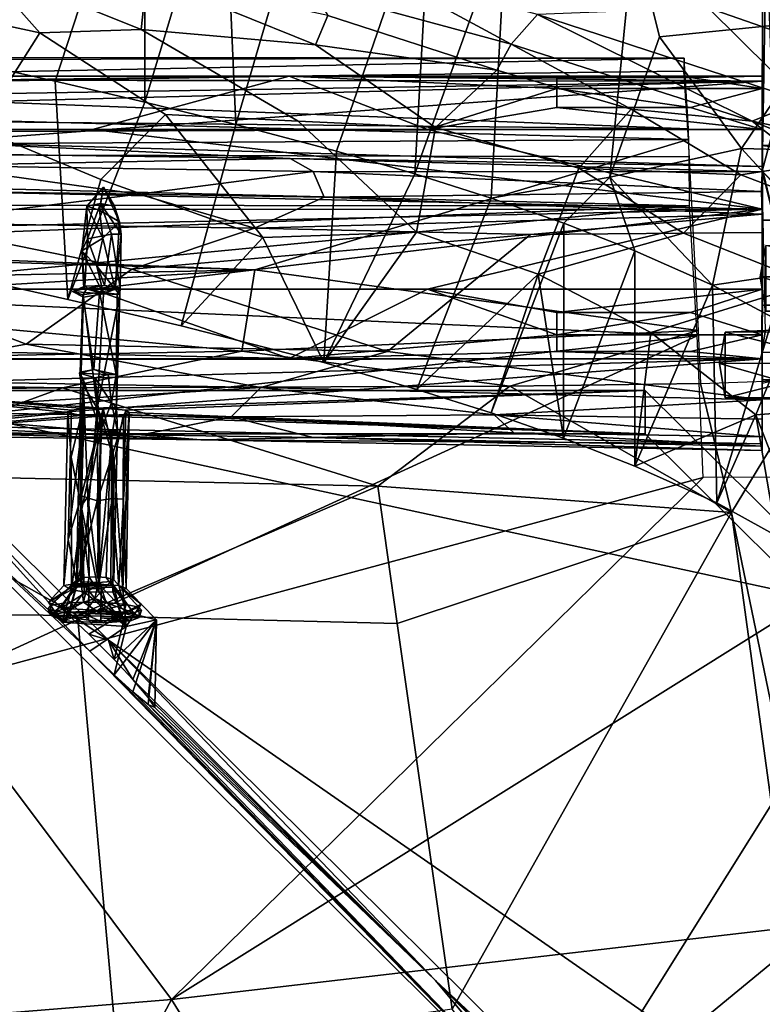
# Model space of a CAD drawing. Header units: millimetres. Extents: x -10 to 469, y -10 to 450.
# Tile 28 of 35: x 359 to 419, y 329 to 408. Entities that reach past the tile are written whole.
import ezdxf

# ---------------------------------------------------------------- set-up
doc = ezdxf.new("R2010")
doc.units = ezdxf.units.MM
doc.layers.add('Layer 01', color=7, linetype='Continuous', true_color=0x000000)

msp = doc.modelspace()

# ---------------------------------------------------------------- linework, layer by layer
at = {"layer": 'Layer 01'}
for points in [[(368.852, 425.688, 768.644), (361.575, 403.46, 665.203), (352.41, 405.502, 664.622), (356.207, 428.213, 767.353)], [(368.838, 401.778, 665.913), (361.575, 403.46, 665.203), (368.852, 425.688, 768.644)], [(368.838, 401.778, 665.913), (368.852, 425.688, 768.644), (375.168, 422.818, 762.928)], [(376.167, 399.98, 666.611), (368.838, 401.778, 665.913), (375.168, 422.818, 762.928)], [(376.167, 399.98, 666.611), (375.168, 422.818, 762.928), (382.757, 422.453, 769.722)], [(391.963, 420.108, 770.375), (384.3, 397.822, 667.144), (376.167, 399.98, 666.611), (382.757, 422.453, 769.722)], [(390.629, 395.98, 667.285), (384.3, 397.822, 667.144), (391.963, 420.108, 770.375)], [(390.629, 395.98, 667.285), (391.963, 420.108, 770.375), (398.028, 416.684, 763.236)], [(396.791, 394.029, 667.077), (390.629, 395.98, 667.285), (398.028, 416.684, 763.236)], [(408.303, 415.444, 770.797), (406.376, 395.711, 686.699), (396.791, 394.029, 667.077), (398.028, 416.684, 763.236)], [(355.416, 412.928, 761.067), (340.923, 415.021, 757.557), (350.089, 409.566, 744.544), (360.36, 407.378, 745.045)], [(406.376, 395.711, 686.699), (408.303, 415.444, 770.797), (410.381, 407.039, 738.656)], [(424.036, 408.41, 761.98), (410.381, 407.039, 738.656), (408.303, 415.444, 770.797)], [(434.272, 406.743, 768.39), (408.303, 415.444, 770.797), (424.001, 411.112, 775.424)], [(424.036, 408.41, 761.98), (408.303, 415.444, 770.797), (434.272, 406.743, 768.39)], [(419.487, 402.345, 274.405), (419.459, 399.131, 276.271), (418.673, 396.205, 302.811), (419, 415.051, 290.868)], [(418.694, 413.63, 302.616), (419, 415.051, 290.868), (418.673, 396.205, 302.811)], [(418.673, 396.205, 302.811), (418.696, 406.585, 310.291), (418.694, 413.63, 302.616)], [(355.416, 412.928, 761.067), (360.36, 407.378, 745.045), (368.52, 407.632, 753.179)], [(355.416, 412.928, 761.067), (368.52, 407.632, 753.179), (368.979, 411.922, 768.76)], [(387.379, 412.436, 781.359), (382.356, 410.815, 776.049), (398.416, 406.449, 776.897)], [(387.379, 412.436, 781.359), (398.416, 406.449, 776.897), (400.522, 408.864, 782.057)], [(368.979, 411.922, 768.76), (368.52, 407.632, 753.179), (382.62, 406.395, 761.903)], [(368.979, 411.922, 768.76), (382.62, 406.395, 761.903), (383.615, 408.781, 770.965)], [(397.259, 404.358, 769.405), (398.416, 406.449, 776.897), (382.356, 410.815, 776.049), (383.615, 408.781, 770.965)], [(355.423, 399.633, 711.474), (360.36, 407.378, 745.045), (350.089, 409.566, 744.544), (345.336, 401.77, 711.055)], [(421.897, 401.886, 781.818), (414.319, 409.381, 785.102), (400.522, 408.864, 782.057)], [(423.853, 409.898, 780.825), (414.319, 409.381, 785.102), (427.079, 404.95, 784.567)], [(421.897, 401.886, 781.818), (427.079, 404.95, 784.567), (414.319, 409.381, 785.102)], [(383.615, 408.781, 770.965), (382.62, 406.395, 761.903), (397.259, 404.358, 769.405)], [(400.522, 408.864, 782.057), (398.416, 406.449, 776.897), (417.86, 400.241, 776.841)], [(400.522, 408.864, 782.057), (417.86, 400.241, 776.841), (421.897, 401.886, 781.818)], [(417.006, 398.025, 710.466), (410.381, 407.039, 738.656), (424.036, 408.41, 761.98)], [(417.006, 398.025, 710.466), (424.036, 408.41, 761.98), (429.963, 397.698, 726.512)], [(360.36, 407.378, 745.045), (355.423, 399.633, 711.474), (365.278, 395.535, 704.772), (370.497, 400.781, 729.664)], [(368.52, 407.632, 753.179), (360.36, 407.378, 745.045), (370.497, 400.781, 729.664), (381.213, 400.256, 738.234)], [(382.62, 406.395, 761.903), (368.52, 407.632, 753.179), (381.213, 400.256, 738.234), (392.284, 399.727, 747.832)], [(417.006, 398.025, 710.466), (406.376, 395.711, 686.699), (410.381, 407.039, 738.656)], [(382.62, 406.395, 761.903), (392.284, 399.727, 747.832), (397.259, 404.358, 769.405)], [(398.416, 406.449, 776.897), (397.259, 404.358, 769.405), (408.104, 401.214, 770.136)], [(398.416, 406.449, 776.897), (408.104, 401.214, 770.136), (417.86, 400.241, 776.841)], [(418.696, 406.585, 310.291), (418.673, 396.205, 302.811), (418.696, 396.465, 309.981)], [(182.945, 405.555, 345.228), (412.367, 405.333, 346.16), (273.206, 402.528, 340.733)], [(271.047, 405.093, 353.425), (412.367, 405.333, 346.16), (182.945, 405.555, 345.228)], [(271.047, 405.093, 353.425), (412.721, 399.618, 395.663), (412.367, 405.333, 346.16)], [(412.367, 405.333, 346.16), (412.335, 404.275, 342.643), (273.206, 402.528, 340.733)], [(361.575, 403.46, 665.203), (362.601, 385.854, 664.903), (351.598, 388.316, 664.2), (352.41, 405.502, 664.622)], [(187.724, 401.887, 380.989), (412.721, 399.618, 395.663), (271.047, 405.093, 353.425)], [(40.05, 403.869, 347.112), (418.684, 403.48, 350.085), (121.387, 403.88, 347.03)], [(120.018, 398.591, 387.401), (418.684, 403.48, 350.085), (40.05, 403.869, 347.112)], [(380.483, 403.88, 347.029), (121.387, 403.88, 347.03), (418.684, 403.48, 350.085)], [(121.717, 399.571, 341.423), (121.387, 403.88, 347.03), (380.483, 403.88, 347.029)], [(121.717, 399.571, 341.423), (380.483, 403.88, 347.029), (364.594, 399.571, 341.423)], [(273.206, 402.528, 340.733), (412.335, 404.275, 342.643), (412.705, 398.765, 339.887)], [(364.594, 399.571, 341.423), (380.483, 403.88, 347.029), (391.639, 399.571, 341.423)], [(418.684, 403.88, 347.03), (380.483, 403.88, 347.029), (418.684, 403.48, 350.085)], [(418.684, 403.88, 347.03), (402.093, 403.771, 345.159), (380.483, 403.88, 347.029)], [(380.483, 403.88, 347.029), (402.093, 403.771, 345.159), (402.093, 402.887, 343.334)], [(380.483, 403.88, 347.029), (402.093, 402.887, 343.334), (391.639, 399.571, 341.423)], [(397.259, 404.358, 769.405), (392.284, 399.727, 747.832), (403.879, 396.452, 748.702), (408.104, 401.214, 770.136)], [(412.889, 403.771, 345.159), (402.093, 403.771, 345.159), (418.684, 403.88, 347.03)], [(418.684, 402.886, 343.332), (402.093, 402.887, 343.334), (402.093, 403.771, 345.159), (412.889, 403.771, 345.159)], [(418.684, 402.886, 343.332), (412.889, 403.771, 345.159), (418.684, 403.88, 347.03)], [(418.684, 398.273, 351.338), (418.684, 403.88, 347.03), (418.684, 403.48, 350.085)], [(418.684, 402.886, 343.332), (418.684, 403.88, 347.03), (418.684, 398.273, 351.338)], [(120.018, 398.591, 387.401), (236.473, 398.678, 386.74), (418.684, 403.48, 350.085)], [(236.473, 398.678, 386.74), (351.958, 398.556, 387.671), (418.684, 403.48, 350.085)], [(418.684, 396.58, 402.755), (418.684, 403.48, 350.085), (351.958, 398.556, 387.671)], [(368.838, 401.778, 665.913), (362.601, 385.854, 664.903), (361.575, 403.46, 665.203)], [(418.684, 392.26, 397.238), (418.684, 398.273, 351.338), (418.684, 403.48, 350.085)], [(418.684, 392.26, 397.238), (418.684, 403.48, 350.085), (418.684, 396.153, 404.475)], [(418.684, 396.58, 402.755), (418.684, 396.153, 404.475), (418.684, 403.48, 350.085)], [(273.206, 402.528, 340.733), (412.705, 398.765, 339.887), (143.029, 397.198, 339.533)], [(402.093, 402.887, 343.334), (402.093, 401.351, 342.01), (391.639, 399.571, 341.423)], [(402.093, 402.887, 343.334), (418.684, 402.886, 343.332), (412.889, 401.351, 342.01)], [(402.093, 402.887, 343.334), (412.889, 401.351, 342.01), (402.093, 401.351, 342.01)], [(418.684, 402.886, 343.332), (418.684, 399.571, 341.423), (412.889, 401.351, 342.01)], [(418.684, 402.886, 343.332), (418.684, 398.273, 351.338), (418.684, 399.571, 341.423)], [(293.566, 399.167, 399.712), (412.721, 399.618, 395.663), (187.724, 401.887, 380.989)], [(368.838, 401.778, 665.913), (376.167, 399.98, 666.611), (371.751, 383.734, 665.85), (362.601, 385.854, 664.903)], [(418.684, 399.571, 341.423), (391.639, 399.571, 341.423), (402.093, 401.351, 342.01)], [(418.684, 399.571, 341.423), (402.093, 401.351, 342.01), (412.889, 401.351, 342.01)], [(435.534, 396.533, 780.384), (421.897, 401.886, 781.818), (417.86, 400.241, 776.841)], [(418.706, 393.546, 326.419), (418.658, 381.581, 340.04), (418.69, 385.383, 349.649), (418.696, 401.896, 348.234)], [(370.497, 400.781, 729.664), (365.278, 395.535, 704.772), (378.364, 390.867, 699.971)], [(381.213, 400.256, 738.234), (370.497, 400.781, 729.664), (378.364, 390.867, 699.971), (390.763, 391.294, 714.966)], [(408.104, 401.214, 770.136), (403.879, 396.452, 748.702), (416.961, 395.909, 761.979)], [(422.323, 396.738, 770.919), (417.86, 400.241, 776.841), (408.104, 401.214, 770.136), (416.961, 395.909, 761.979)], [(376.167, 399.98, 666.611), (384.3, 397.822, 667.144), (383.277, 380.761, 666.756), (371.751, 383.734, 665.85)], [(381.213, 400.256, 738.234), (390.763, 391.294, 714.966), (392.284, 399.727, 747.832)], [(400.577, 387.9, 713.412), (403.879, 396.452, 748.702), (392.284, 399.727, 747.832), (390.763, 391.294, 714.966)], [(435.534, 396.533, 780.384), (417.86, 400.241, 776.841), (434.971, 393.449, 774.87)], [(422.323, 396.738, 770.919), (434.971, 393.449, 774.87), (417.86, 400.241, 776.841)], [(418.684, 393.13, 340.579), (115.777, 393.126, 340.578), (121.717, 399.571, 341.423)], [(364.594, 399.571, 341.423), (418.684, 393.13, 340.579), (121.717, 399.571, 341.423)], [(412.721, 399.618, 395.663), (293.566, 399.167, 399.712), (233.45, 397.833, 405.385), (412.786, 397.376, 405.158)], [(362.601, 385.854, 664.903), (365.278, 395.535, 704.772), (355.423, 399.633, 711.474), (351.598, 388.316, 664.2)], [(418.684, 393.13, 340.579), (364.594, 399.571, 341.423), (391.639, 399.571, 341.423)], [(418.684, 393.13, 340.579), (391.639, 399.571, 341.423), (418.684, 399.571, 341.423)], [(418.673, 396.205, 302.811), (419.459, 399.131, 276.271), (420.191, 394.705, 283.348)], [(418.684, 399.571, 341.423), (418.684, 398.273, 351.338), (418.684, 393.13, 340.579)], [(45.996, 398.134, 339.572), (377.702, 388.237, 338.204), (204.76, 384.643, 337.959)], [(143.029, 397.198, 339.533), (377.702, 388.237, 338.204), (45.996, 398.134, 339.572)], [(143.029, 397.198, 339.533), (412.705, 398.765, 339.887), (377.702, 388.237, 338.204)], [(329.673, 397.924, 392.502), (380.572, 397.218, 397.886), (351.958, 398.556, 387.671)], [(418.684, 396.58, 402.755), (351.958, 398.556, 387.671), (380.572, 397.218, 397.886)], [(412.705, 398.765, 339.887), (413.507, 383.338, 337.906), (377.702, 388.237, 338.204)], [(443.684, 398.273, 351.338), (443.684, 385.383, 349.649), (418.684, 385.383, 349.649), (418.684, 398.273, 351.338)], [(443.684, 394.882, 377.218), (443.684, 398.273, 351.338), (418.684, 398.273, 351.338)], [(443.684, 392.26, 397.238), (443.684, 394.882, 377.218), (418.684, 398.273, 351.338), (418.684, 392.26, 397.238)], [(418.684, 398.273, 351.338), (418.684, 385.383, 349.649), (418.684, 393.13, 340.579)], [(161.04, 393.59, 409.921), (412.802, 393.41, 409.589), (233.45, 397.833, 405.385)], [(412.802, 393.41, 409.589), (412.786, 397.376, 405.158), (233.45, 397.833, 405.385)], [(351.688, 396.658, 397.054), (380.572, 397.218, 397.886), (329.673, 397.924, 392.502)], [(383.277, 380.761, 666.756), (384.3, 397.822, 667.144), (390.629, 395.98, 667.285)], [(414.66, 387.011, 662.562), (406.376, 395.711, 686.699), (417.006, 398.025, 710.466)], [(425.641, 388.631, 684.512), (414.66, 387.011, 662.562), (417.006, 398.025, 710.466)], [(417.006, 398.025, 710.466), (429.963, 397.698, 726.512), (425.641, 388.631, 684.512)], [(351.688, 396.658, 397.054), (345.886, 394.666, 398.083), (368.345, 394.355, 400.528)], [(382.418, 396.189, 400.607), (380.572, 397.218, 397.886), (351.688, 396.658, 397.054)], [(382.418, 396.189, 400.607), (351.688, 396.658, 397.054), (368.345, 394.355, 400.528)], [(382.418, 396.189, 400.607), (418.684, 396.153, 404.475), (380.572, 397.218, 397.886)], [(380.572, 397.218, 397.886), (418.684, 396.153, 404.475), (418.684, 396.58, 402.755)], [(422.323, 396.738, 770.919), (416.961, 395.909, 761.979), (427.145, 392.035, 761.041)], [(382.418, 396.189, 400.607), (368.345, 394.355, 400.528), (383.304, 394.111, 402.287)], [(418.616, 394.576, 406.305), (418.684, 396.153, 404.475), (382.418, 396.189, 400.607)], [(382.418, 396.189, 400.607), (383.304, 394.111, 402.287), (418.616, 394.576, 406.305)], [(390.629, 395.98, 667.285), (396.791, 394.029, 667.077), (390.781, 378.59, 666.917), (383.277, 380.761, 666.756)], [(403.879, 396.452, 748.702), (400.577, 387.9, 713.412), (412.318, 391.198, 739.621)], [(403.879, 396.452, 748.702), (412.318, 391.198, 739.621), (416.961, 395.909, 761.979)], [(416.961, 395.909, 761.979), (412.318, 391.198, 739.621), (422.522, 387.182, 737.847), (427.145, 392.035, 761.041)], [(418.684, 396.153, 404.475), (418.616, 394.576, 406.305), (418.671, 392.739, 407.147)], [(418.684, 396.153, 404.475), (418.671, 392.739, 407.147), (418.684, 391.254, 407.239)], [(420.602, 388.469, 302.378), (418.696, 396.465, 309.981), (418.673, 396.205, 302.811)], [(418.673, 396.205, 302.811), (420.191, 394.705, 283.348), (420.602, 388.469, 302.378)], [(418.684, 396.153, 404.475), (418.684, 377.749, 405.469), (418.684, 374.754, 403.671)], [(418.684, 373.664, 400.59), (418.684, 396.153, 404.475), (418.684, 374.754, 403.671)], [(418.684, 377.749, 405.469), (418.684, 396.153, 404.475), (418.684, 391.254, 407.239)], [(418.684, 392.26, 397.238), (418.684, 396.153, 404.475), (418.684, 379.37, 395.55)], [(418.684, 379.37, 395.55), (418.684, 396.153, 404.475), (418.684, 373.664, 400.59)], [(371.751, 383.734, 665.85), (378.364, 390.867, 699.971), (365.278, 395.535, 704.772), (362.601, 385.854, 664.903)], [(396.791, 394.029, 667.077), (406.376, 395.711, 686.699), (402.649, 392, 666.414)], [(402.649, 392, 666.414), (406.376, 395.711, 686.699), (408.388, 389.778, 665.105)], [(406.376, 395.711, 686.699), (414.66, 387.011, 662.562), (408.388, 389.778, 665.105)], [(368.345, 394.355, 400.528), (345.886, 394.666, 398.083), (349.421, 392.041, 398.773)], [(377.673, 391.601, 401.955), (368.345, 394.355, 400.528), (349.421, 392.041, 398.773)], [(365.478, 394.905, 379.395), (365.243, 393.591, 378.027), (364.141, 393.385, 379.414)], [(364.141, 393.385, 379.414), (365.164, 393.057, 380.376), (365.478, 394.905, 379.395)], [(365.478, 394.905, 379.395), (365.164, 393.057, 380.376), (366.785, 392.119, 379.792)], [(365.243, 393.591, 378.027), (365.478, 394.905, 379.395), (366.371, 393.37, 378.537)], [(366.371, 393.37, 378.537), (365.478, 394.905, 379.395), (366.785, 392.119, 379.792)], [(377.673, 391.601, 401.955), (383.304, 394.111, 402.287), (368.345, 394.355, 400.528)], [(383.304, 394.111, 402.287), (418.671, 392.739, 407.147), (418.616, 394.576, 406.305)], [(221.616, 386.157, 413.955), (412.802, 393.41, 409.589), (161.04, 393.59, 409.921)], [(221.616, 386.157, 413.955), (338.603, 386.29, 413.283), (412.802, 393.41, 409.589)], [(338.603, 386.29, 413.283), (413.423, 382.905, 413.115), (412.802, 393.41, 409.589)], [(364.199, 390.76, 377.551), (363.727, 389.776, 379.396), (364.141, 393.385, 379.414)], [(364.141, 393.385, 379.414), (363.727, 389.776, 379.396), (365.443, 390.81, 380.458)], [(364.199, 390.76, 377.551), (364.141, 393.385, 379.414), (365.243, 393.591, 378.027)], [(365.164, 393.057, 380.376), (364.141, 393.385, 379.414), (365.443, 390.81, 380.458)], [(366.126, 391.111, 377.345), (364.199, 390.76, 377.551), (365.243, 393.591, 378.027)], [(366.914, 391.128, 378.269), (366.126, 391.111, 377.345), (365.243, 393.591, 378.027)], [(366.914, 391.128, 378.269), (365.243, 393.591, 378.027), (366.371, 393.37, 378.537)], [(366.785, 392.119, 379.792), (366.914, 391.128, 378.269), (366.371, 393.37, 378.537)], [(383.304, 394.111, 402.287), (377.673, 391.601, 401.955), (418.671, 392.739, 407.147)], [(396.791, 394.029, 667.077), (402.649, 392, 666.414), (396.78, 376.691, 666.709), (390.781, 378.59, 666.917)], [(418.706, 393.546, 326.419), (418.908, 383.248, 329.186), (418.658, 381.581, 340.04)], [(115.777, 393.126, 340.578), (418.684, 393.13, 340.579), (121.717, 386.682, 339.734)], [(418.684, 393.13, 340.579), (364.594, 386.682, 339.734), (121.717, 386.682, 339.734)], [(418.684, 393.13, 340.579), (391.639, 386.682, 339.734), (364.594, 386.682, 339.734)], [(366.785, 392.119, 379.792), (365.164, 393.057, 380.376), (365.443, 390.81, 380.458)], [(399.962, 391.1, 404.72), (418.671, 392.739, 407.147), (377.673, 391.601, 401.955)], [(418.684, 393.13, 340.579), (418.684, 386.682, 339.734), (391.639, 386.682, 339.734)], [(399.962, 391.1, 404.72), (418.684, 391.254, 407.239), (418.671, 392.739, 407.147)], [(418.684, 381.062, 344.137), (418.684, 386.682, 339.734), (418.684, 393.13, 340.579), (418.684, 385.383, 349.649)], [(367.788, 388.297, 400.336), (349.421, 392.041, 398.773), (341.801, 388.927, 397.624), (359.239, 382.244, 398.582)], [(367.788, 388.297, 400.336), (377.673, 391.601, 401.955), (349.421, 392.041, 398.773)], [(365.443, 390.81, 380.458), (366.423, 386.679, 379.292), (366.785, 392.119, 379.792)], [(366.423, 386.679, 379.292), (366.914, 391.128, 378.269), (366.785, 392.119, 379.792)], [(396.78, 376.691, 666.709), (402.649, 392, 666.414), (402.63, 374.649, 666.051)], [(402.63, 374.649, 666.051), (402.649, 392, 666.414), (408.388, 389.778, 665.105)], [(418.684, 379.37, 395.55), (443.684, 379.37, 395.55), (443.684, 392.26, 397.238), (418.684, 392.26, 397.238)], [(365.578, 386.968, 376.72), (364.199, 390.76, 377.551), (366.126, 391.111, 377.345)], [(366.843, 386.8, 378.221), (365.578, 386.968, 376.72), (366.126, 391.111, 377.345)], [(366.843, 386.8, 378.221), (366.126, 391.111, 377.345), (366.914, 391.128, 378.269)], [(366.423, 386.679, 379.292), (366.843, 386.8, 378.221), (366.914, 391.128, 378.269)], [(367.788, 388.297, 400.336), (399.962, 391.1, 404.72), (377.673, 391.601, 401.955)], [(399.962, 391.1, 404.72), (367.788, 388.297, 400.336), (388.432, 381.665, 401.983)], [(378.364, 390.867, 699.971), (383.277, 380.761, 666.756), (390.763, 391.294, 714.966)], [(383.277, 380.761, 666.756), (390.781, 378.59, 666.917), (400.577, 387.9, 713.412), (390.763, 391.294, 714.966)], [(418.684, 391.254, 407.239), (399.962, 391.1, 404.72), (388.432, 381.665, 401.983), (418.684, 377.749, 405.469)], [(412.318, 391.198, 739.621), (400.577, 387.9, 713.412), (409.688, 383.187, 706.81), (422.522, 387.182, 737.847)], [(365.443, 390.81, 380.458), (363.727, 389.776, 379.396), (364.948, 388.552, 380.179)], [(363.979, 386.919, 377.458), (363.727, 389.776, 379.396), (364.199, 390.76, 377.551)], [(365.578, 386.968, 376.72), (363.979, 386.919, 377.458), (364.199, 390.76, 377.551)], [(365.443, 390.81, 380.458), (364.948, 388.552, 380.179), (366.423, 386.679, 379.292)], [(378.364, 390.867, 699.971), (371.751, 383.734, 665.85), (383.277, 380.761, 666.756)], [(438.875, 390.245, 720.065), (438.417, 387.713, 715.584), (418.523, 387.669, 717.641), (418.981, 390.201, 722.121)], [(418.523, 387.669, 717.641), (418.972, 384.907, 721.927), (418.981, 390.201, 722.121)], [(418.981, 390.201, 722.121), (418.523, 387.669, 717.641), (428.956, 387.692, 716.562)], [(418.523, 387.669, 717.641), (418.981, 390.201, 722.121), (418.972, 384.907, 721.927)], [(363.979, 386.919, 377.458), (363.906, 386.757, 379.076), (363.727, 389.776, 379.396)], [(364.948, 388.552, 380.179), (363.727, 389.776, 379.396), (365.477, 386.295, 379.835)], [(363.727, 389.776, 379.396), (363.906, 386.757, 379.076), (365.477, 386.295, 379.835)], [(402.63, 374.649, 666.051), (408.388, 389.778, 665.105), (408.401, 372.392, 664.734)], [(408.401, 372.392, 664.734), (408.388, 389.778, 665.105), (414.66, 387.011, 662.562)], [(359.239, 382.244, 398.582), (341.801, 388.927, 397.624), (343.644, 379.389, 396.543)], [(419.529, 384.395, 659.063), (414.66, 387.011, 662.562), (425.641, 388.631, 684.512)], [(377.702, 388.237, 338.204), (334.17, 385.628, 338.11), (204.76, 384.643, 337.959)], [(334.17, 385.628, 338.11), (377.702, 388.237, 338.204), (376.656, 381.686, 339.381)], [(367.788, 388.297, 400.336), (359.239, 382.244, 398.582), (388.432, 381.665, 401.983)], [(366.423, 386.679, 379.292), (364.948, 388.552, 380.179), (365.477, 386.295, 379.835)], [(377.702, 388.237, 338.204), (413.507, 383.338, 337.906), (376.656, 381.686, 339.381)], [(400.577, 387.9, 713.412), (390.781, 378.59, 666.917), (396.78, 376.691, 666.709)], [(396.78, 376.691, 666.709), (402.63, 374.649, 666.051), (400.577, 387.9, 713.412)], [(408.401, 372.392, 664.734), (409.688, 383.187, 706.81), (400.577, 387.9, 713.412), (402.63, 374.649, 666.051)], [(408.401, 372.392, 664.734), (414.66, 387.011, 662.562), (415.009, 369.437, 662.025)], [(409.688, 383.187, 706.81), (418.172, 376.549, 692.897), (422.522, 387.182, 737.847)], [(415.009, 369.437, 662.025), (414.66, 387.011, 662.562), (419.529, 384.395, 659.063)], [(428.244, 377.325, 709.449), (422.522, 387.182, 737.847), (418.172, 376.549, 692.897)], [(438.866, 384.951, 719.871), (418.972, 384.907, 721.927), (418.523, 387.669, 717.641), (438.417, 387.713, 715.584)], [(418.523, 387.669, 717.641), (429.265, 384.629, 719.482), (428.956, 387.692, 716.562)], [(418.523, 387.669, 717.641), (418.972, 384.907, 721.927), (429.265, 384.629, 719.482)], [(121.717, 386.682, 339.734), (380.486, 381.077, 344.041), (121.349, 381.075, 344.042)], [(121.717, 386.682, 339.734), (364.594, 386.682, 339.734), (380.486, 381.077, 344.041)], [(329.569, 373.751, 417.249), (413.423, 382.905, 413.115), (338.603, 386.29, 413.283)], [(364.183, 386.769, 376.365), (362.996, 386.489, 378.735), (363.979, 386.919, 377.458)], [(362.996, 386.489, 378.735), (363.906, 386.757, 379.076), (363.979, 386.919, 377.458)], [(364.183, 386.769, 376.365), (363.808, 386.229, 377.672), (362.996, 386.489, 378.735)], [(363.906, 386.757, 379.076), (362.996, 386.489, 378.735), (365.477, 386.295, 379.835)], [(362.996, 386.489, 378.735), (363.808, 386.229, 377.672), (363.887, 386.029, 379.04)], [(363.887, 386.029, 379.04), (365.477, 386.295, 379.835), (362.996, 386.489, 378.735)], [(364.716, 380.199, 375.837), (363.594, 379.999, 377.163), (363.808, 386.229, 377.672)], [(363.594, 379.999, 377.163), (363.887, 386.029, 379.04), (363.808, 386.229, 377.672)], [(364.183, 386.769, 376.365), (365.158, 386.431, 376.569), (363.808, 386.229, 377.672)], [(364.716, 380.199, 375.837), (363.808, 386.229, 377.672), (365.158, 386.431, 376.569)], [(364.983, 377.091, 378.571), (365.477, 386.295, 379.835), (363.887, 386.029, 379.04)], [(364.183, 386.769, 376.365), (363.979, 386.919, 377.458), (365.578, 386.968, 376.72)], [(366.722, 386.714, 376.436), (364.183, 386.769, 376.365), (365.578, 386.968, 376.72)], [(365.158, 386.431, 376.569), (364.183, 386.769, 376.365), (366.722, 386.714, 376.436)], [(364.594, 386.682, 339.734), (391.639, 386.682, 339.734), (380.486, 381.077, 344.041)], [(366.514, 379.794, 376.505), (364.716, 380.199, 375.837), (365.158, 386.431, 376.569)], [(364.983, 377.091, 378.571), (366.801, 386.262, 378.931), (365.477, 386.295, 379.835)], [(364.983, 377.091, 378.571), (366.55, 377.161, 377.732), (366.801, 386.262, 378.931)], [(366.722, 386.714, 376.436), (366.587, 386.284, 377.366), (365.158, 386.431, 376.569)], [(366.514, 379.794, 376.505), (365.158, 386.431, 376.569), (366.587, 386.284, 377.366)], [(365.477, 386.295, 379.835), (366.801, 386.262, 378.931), (366.423, 386.679, 379.292)], [(366.722, 386.714, 376.436), (365.578, 386.968, 376.72), (366.843, 386.8, 378.221)], [(366.801, 386.262, 378.931), (366.843, 386.8, 378.221), (366.423, 386.679, 379.292)], [(366.801, 386.262, 378.931), (366.514, 379.794, 376.505), (366.587, 386.284, 377.366)], [(366.55, 377.161, 377.732), (366.514, 379.794, 376.505), (366.801, 386.262, 378.931)], [(366.801, 386.262, 378.931), (366.587, 386.284, 377.366), (366.722, 386.714, 376.436)], [(366.801, 386.262, 378.931), (366.722, 386.714, 376.436), (366.843, 386.8, 378.221)], [(380.486, 381.077, 344.041), (391.639, 386.682, 339.734), (402.093, 382.986, 340.727)], [(418.684, 386.682, 339.734), (402.093, 384.811, 339.843), (391.639, 386.682, 339.734)], [(402.093, 382.986, 340.727), (391.639, 386.682, 339.734), (402.093, 384.811, 339.843)], [(418.684, 386.682, 339.734), (412.889, 384.811, 339.843), (402.093, 384.811, 339.843)], [(418.681, 382.993, 340.721), (412.889, 384.811, 339.843), (418.684, 386.682, 339.734)], [(418.684, 386.682, 339.734), (418.684, 381.062, 344.137), (418.681, 382.993, 340.721)], [(334.17, 385.628, 338.11), (376.656, 381.686, 339.381), (286.178, 380.075, 341.156)], [(363.594, 379.999, 377.163), (363.664, 379.27, 377.981), (363.887, 386.029, 379.04)], [(363.887, 386.029, 379.04), (363.664, 379.27, 377.981), (364.983, 377.091, 378.571)], [(402.093, 382.986, 340.727), (402.093, 384.811, 339.843), (412.889, 384.811, 339.843)], [(402.093, 382.986, 340.727), (412.889, 384.811, 339.843), (418.681, 382.993, 340.721)], [(418.705, 379.077, 359.393), (418.69, 385.383, 349.649), (418.658, 381.581, 340.04)], [(418.684, 379.37, 395.55), (418.684, 385.383, 349.649), (443.684, 385.383, 349.649), (443.684, 379.37, 395.55)], [(418.684, 381.062, 344.137), (418.684, 385.383, 349.649), (418.684, 379.37, 395.55)], [(415.009, 369.437, 662.025), (419.529, 384.395, 659.063), (419.836, 366.777, 658.43)], [(413.507, 383.338, 337.906), (398.287, 378.859, 342.974), (376.656, 381.686, 339.381)], [(413.507, 383.338, 337.906), (413.682, 379.072, 342.181), (398.287, 378.859, 342.974)], [(409.688, 383.187, 706.81), (408.401, 372.392, 664.734), (418.172, 376.549, 692.897)], [(415.226, 380.686, 685.593), (415.683, 383.218, 690.074), (435.577, 383.262, 688.017), (435.12, 380.73, 683.537)], [(415.226, 380.686, 685.593), (415.675, 377.924, 689.88), (415.683, 383.218, 690.074)], [(415.683, 383.218, 690.074), (415.226, 380.686, 685.593), (425.659, 380.709, 684.515)], [(415.226, 380.686, 685.593), (415.683, 383.218, 690.074), (415.675, 377.924, 689.88)], [(435.577, 383.262, 688.017), (415.683, 383.218, 690.074), (415.675, 377.924, 689.88), (435.569, 377.968, 687.823)], [(415.675, 377.924, 689.88), (415.683, 383.218, 690.074), (426.276, 380.582, 690.482)], [(415.683, 383.218, 690.074), (425.659, 380.709, 684.515), (425.967, 383.645, 687.562)], [(415.683, 383.218, 690.074), (425.967, 383.645, 687.562), (426.276, 380.582, 690.482)], [(430.672, 382.041, 336.752), (418.658, 381.581, 340.04), (418.908, 383.248, 329.186), (430.809, 383.174, 328.11)], [(351.919, 354.746, 421.465), (413.423, 382.905, 413.115), (329.569, 373.751, 417.249)], [(359.239, 382.244, 398.582), (343.644, 379.389, 396.543), (378.186, 378.758, 400.299)], [(413.423, 382.905, 413.115), (351.919, 354.746, 421.465), (413.919, 371.48, 415.786)], [(388.432, 381.665, 401.983), (359.239, 382.244, 398.582), (378.186, 378.758, 400.299)], [(380.486, 381.077, 344.041), (402.093, 382.986, 340.727), (402.093, 381.662, 342.263)], [(418.681, 382.993, 340.721), (412.889, 381.662, 342.263), (402.093, 381.662, 342.263), (402.093, 382.986, 340.727)], [(418.681, 382.993, 340.721), (418.684, 381.062, 344.137), (412.889, 381.662, 342.263)], [(376.656, 381.686, 339.381), (362.184, 378.717, 344.3), (286.178, 380.075, 341.156)], [(376.656, 381.686, 339.381), (398.287, 378.859, 342.974), (362.184, 378.717, 344.3)], [(378.186, 378.758, 400.299), (418.684, 377.749, 405.469), (388.432, 381.665, 401.983)], [(418.684, 381.062, 344.137), (380.486, 381.077, 344.041), (402.093, 381.662, 342.263)], [(412.889, 381.662, 342.263), (418.684, 381.062, 344.137), (402.093, 381.662, 342.263)], [(418.705, 379.077, 359.393), (418.658, 381.581, 340.04), (430.672, 382.041, 336.752)], [(40.051, 380.743, 346.571), (121.349, 381.075, 344.042), (418.684, 381.062, 344.137)], [(236.302, 375.873, 383.753), (40.051, 380.743, 346.571), (418.684, 381.062, 344.137)], [(380.486, 381.077, 344.041), (418.684, 381.062, 344.137), (121.349, 381.075, 344.042)], [(236.302, 375.873, 383.753), (418.684, 381.062, 344.137), (348.757, 375.747, 384.716)], [(348.757, 375.747, 384.716), (418.684, 381.062, 344.137), (418.684, 374.193, 396.576)], [(435.12, 380.73, 683.537), (435.569, 377.968, 687.823), (415.675, 377.924, 689.88), (415.226, 380.686, 685.593)], [(415.226, 380.686, 685.593), (425.967, 377.646, 687.435), (425.659, 380.709, 684.515)], [(415.226, 380.686, 685.593), (415.675, 377.924, 689.88), (425.967, 377.646, 687.435)], [(418.684, 374.193, 396.576), (418.684, 381.062, 344.137), (418.684, 379.37, 395.55)], [(286.178, 380.075, 341.156), (362.184, 378.717, 344.3), (222.11, 377.426, 347.775)], [(364.716, 380.199, 375.837), (365.872, 379.791, 375.751), (363.543, 379.901, 375.74)], [(363.543, 379.901, 375.74), (363.594, 379.999, 377.163), (364.716, 380.199, 375.837)], [(363.543, 379.901, 375.74), (363.664, 379.27, 377.981), (363.594, 379.999, 377.163)], [(365.872, 379.791, 375.751), (364.817, 379.529, 375.78), (363.543, 379.901, 375.74)], [(363.543, 379.901, 375.74), (364.817, 379.529, 375.78), (363.84, 379.432, 376.386)], [(363.543, 379.901, 375.74), (363.84, 379.432, 376.386), (363.664, 379.27, 377.981)], [(365.872, 379.791, 375.751), (364.716, 380.199, 375.837), (366.514, 379.794, 376.505)], [(425.967, 377.646, 687.435), (415.675, 377.924, 689.88), (426.276, 380.582, 690.482)], [(378.186, 378.758, 400.299), (343.644, 379.389, 396.543), (346.625, 376.81, 395.812)], [(363.664, 379.27, 377.981), (363.629, 369.127, 375.183), (363.318, 363.214, 375.249)], [(363.318, 363.214, 375.249), (363.734, 363.057, 376.204), (363.664, 379.27, 377.981)], [(363.84, 379.432, 376.386), (364.23, 369.914, 374.703), (363.629, 369.127, 375.183)], [(363.664, 379.27, 377.981), (363.84, 379.432, 376.386), (363.629, 369.127, 375.183)], [(364.983, 377.091, 378.571), (363.664, 379.27, 377.981), (363.734, 363.057, 376.204)], [(365.238, 375.253, 375.202), (363.84, 379.432, 376.386), (364.817, 379.529, 375.78)], [(365.238, 375.253, 375.202), (364.23, 369.914, 374.703), (363.84, 379.432, 376.386)], [(366.124, 377.523, 375.818), (364.817, 379.529, 375.78), (365.872, 379.791, 375.751)], [(365.238, 375.253, 375.202), (364.817, 379.529, 375.78), (366.124, 377.523, 375.818)], [(366.514, 379.794, 376.505), (366.124, 377.523, 375.818), (365.872, 379.791, 375.751)], [(366.55, 377.161, 377.732), (366.124, 377.523, 375.818), (366.514, 379.794, 376.505)], [(416.197, 368.67, 342.51), (398.287, 378.859, 342.974), (413.682, 379.072, 342.181)], [(422.698, 379.395, 338.53), (416.197, 368.67, 342.51), (413.682, 379.072, 342.181)], [(422.698, 379.395, 338.53), (431.65, 293.987, 343.801), (416.197, 368.67, 342.51)], [(418.684, 374.193, 396.576), (418.684, 379.37, 395.55), (418.684, 373.664, 400.59)], [(343.111, 371.792, 351.94), (222.11, 377.426, 347.775), (362.184, 378.717, 344.3)], [(387.633, 370.794, 349.052), (343.111, 371.792, 351.94), (362.184, 378.717, 344.3)], [(345.576, 378.512, 363.608), (365.896, 358.364, 360.969), (362.077, 360.952, 370.604)], [(362.122, 359.816, 378.933), (345.576, 375.005, 390.379), (345.576, 378.512, 363.608), (361.06, 361.416, 374.899)], [(362.077, 360.952, 370.604), (361.06, 361.416, 374.899), (345.576, 378.512, 363.608)], [(428.861, 314.604, 355.237), (365.896, 358.364, 360.969), (345.576, 378.512, 363.608), (427.033, 360.845, 361.294)], [(345.576, 378.512, 363.608), (409.216, 378.512, 363.608), (427.033, 360.845, 361.294)], [(362.598, 376.718, 377.295), (345.576, 378.512, 363.608), (345.576, 375.005, 390.379)], [(345.576, 378.512, 363.608), (365.453, 377.091, 374.453), (409.216, 378.512, 363.608)], [(365.453, 377.091, 374.453), (345.576, 378.512, 363.608), (363.926, 377.051, 374.715)], [(345.576, 378.512, 363.608), (362.598, 376.718, 377.295), (362.901, 376.923, 375.704)], [(345.576, 378.512, 363.608), (362.901, 376.923, 375.704), (363.926, 377.051, 374.715)], [(375.796, 376.384, 399.032), (378.186, 378.758, 400.299), (346.625, 376.81, 395.812)], [(387.633, 370.794, 349.052), (362.184, 378.717, 344.3), (398.287, 378.859, 342.974)], [(409.216, 378.512, 363.608), (365.453, 377.091, 374.453), (367.289, 376.931, 375.659)], [(409.216, 378.512, 363.608), (367.289, 376.931, 375.659), (367.565, 376.741, 377.12), (409.216, 375.005, 390.379)], [(375.796, 376.384, 399.032), (397.022, 376.544, 402.067), (378.186, 378.758, 400.299)], [(378.186, 378.758, 400.299), (397.022, 376.544, 402.067), (418.684, 377.749, 405.469)], [(387.633, 370.794, 349.052), (398.287, 378.859, 342.974), (416.197, 368.67, 342.51)], [(409.216, 375.005, 390.379), (427.068, 357.304, 388.061), (427.033, 360.845, 361.294), (409.216, 378.512, 363.608)], [(366.61, 375.214, 376.477), (365.238, 375.253, 375.202), (366.124, 377.523, 375.818)], [(366.61, 375.214, 376.477), (366.124, 377.523, 375.818), (366.55, 377.161, 377.732)], [(418.684, 377.749, 405.469), (397.022, 376.544, 402.067), (418.682, 376.19, 404.892)], [(418.682, 376.19, 404.892), (418.684, 374.754, 403.671), (418.684, 377.749, 405.469)], [(368.557, 374.922, 396.146), (346.625, 376.81, 395.812), (345.283, 375.254, 393.624)], [(362.598, 376.718, 377.295), (345.576, 375.005, 390.379), (363.684, 376.483, 379.082)], [(368.557, 374.922, 396.146), (375.796, 376.384, 399.032), (346.625, 376.81, 395.812)], [(362.296, 362.763, 375.088), (362.648, 366.487, 374.425), (362.901, 376.923, 375.704), (362.598, 376.718, 377.295)], [(362.902, 362.411, 376.649), (362.296, 362.763, 375.088), (362.598, 376.718, 377.295), (362.883, 373.116, 377.782)], [(362.883, 373.116, 377.782), (362.598, 376.718, 377.295), (363.684, 376.483, 379.082)], [(363.926, 377.051, 374.715), (362.901, 376.923, 375.704), (362.648, 366.487, 374.425)], [(363.926, 377.051, 374.715), (362.648, 366.487, 374.425), (363.711, 369.998, 373.855)], [(365.453, 377.091, 374.453), (363.926, 377.051, 374.715), (363.711, 369.998, 373.855)], [(365.453, 377.091, 374.453), (363.711, 369.998, 373.855), (364.985, 369.605, 373.477)], [(364.983, 377.091, 378.571), (363.734, 363.057, 376.204), (365.072, 363.004, 376.641)], [(364.983, 377.091, 378.571), (366.171, 374.848, 377.798), (366.55, 377.161, 377.732)], [(366.171, 374.848, 377.798), (364.983, 377.091, 378.571), (365.072, 363.004, 376.641)], [(366.271, 373.512, 374.338), (365.453, 377.091, 374.453), (364.985, 369.605, 373.477)], [(367.289, 376.931, 375.659), (365.453, 377.091, 374.453), (366.271, 373.512, 374.338)], [(366.171, 374.848, 377.798), (366.61, 375.214, 376.477), (366.55, 377.161, 377.732)], [(366.188, 369.803, 373.841), (367.107, 369.731, 374.754), (367.289, 376.931, 375.659), (366.271, 373.512, 374.338)], [(367.098, 376.562, 378.477), (367.565, 376.741, 377.12), (367.043, 362.41, 376.156)], [(367.043, 362.41, 376.156), (367.565, 376.741, 377.12), (367.312, 362.514, 375.034)], [(409.216, 375.005, 390.379), (367.565, 376.741, 377.12), (367.098, 376.562, 378.477)], [(367.565, 376.741, 377.12), (367.289, 376.931, 375.659), (367.107, 369.731, 374.754)], [(367.565, 376.741, 377.12), (367.107, 369.731, 374.754), (367.312, 362.514, 375.034)], [(428.244, 377.325, 709.449), (418.172, 376.549, 692.897), (422.675, 364.912, 655.32)], [(363.684, 376.483, 379.082), (345.576, 375.005, 390.379), (365.309, 376.438, 379.439)], [(365.309, 376.438, 379.439), (345.576, 375.005, 390.379), (409.216, 375.005, 390.379)], [(362.883, 373.116, 377.782), (363.684, 376.483, 379.082), (363.739, 368.923, 378.126)], [(363.684, 376.483, 379.082), (365.309, 376.438, 379.439), (363.739, 368.923, 378.126)], [(363.739, 368.923, 378.126), (365.309, 376.438, 379.439), (365.111, 362.228, 377.511)], [(366.23, 362.263, 377.088), (365.111, 362.228, 377.511), (365.309, 376.438, 379.439), (366.357, 372.798, 378.546)], [(365.309, 376.438, 379.439), (409.216, 375.005, 390.379), (367.098, 376.562, 378.477)], [(367.098, 376.562, 378.477), (366.357, 372.798, 378.546), (365.309, 376.438, 379.439)], [(366.357, 372.798, 378.546), (367.098, 376.562, 378.477), (367.043, 362.41, 376.156)], [(382.418, 374.706, 397.793), (375.796, 376.384, 399.032), (368.557, 374.922, 396.146)], [(375.796, 376.384, 399.032), (398.624, 375.082, 400.942), (397.022, 376.544, 402.067)], [(382.418, 374.706, 397.793), (398.624, 375.082, 400.942), (375.796, 376.384, 399.032)], [(397.022, 376.544, 402.067), (418.684, 374.754, 403.671), (418.682, 376.19, 404.892)], [(398.624, 375.082, 400.942), (418.684, 374.754, 403.671), (397.022, 376.544, 402.067)], [(408.401, 372.392, 664.734), (415.009, 369.437, 662.025), (418.172, 376.549, 692.897)], [(418.172, 376.549, 692.897), (415.009, 369.437, 662.025), (419.836, 366.777, 658.43)], [(418.172, 376.549, 692.897), (419.836, 366.777, 658.43), (422.675, 364.912, 655.32)], [(327.683, 375.137, 389.365), (348.757, 375.747, 384.716), (373.354, 374.531, 393.971)], [(345.283, 375.254, 393.624), (327.683, 375.137, 389.365), (373.354, 374.531, 393.971)], [(368.557, 374.922, 396.146), (345.283, 375.254, 393.624), (373.354, 374.531, 393.971)], [(373.354, 374.531, 393.971), (348.757, 375.747, 384.716), (418.684, 374.193, 396.576)], [(364.23, 369.914, 374.703), (365.238, 375.253, 375.202), (364.995, 363.458, 373.662)], [(365.691, 363.401, 373.944), (364.995, 363.458, 373.662), (365.238, 375.253, 375.202), (366.077, 374.903, 375.547)], [(366.61, 375.214, 376.477), (366.077, 374.903, 375.547), (365.238, 375.253, 375.202)], [(366.077, 374.903, 375.547), (366.61, 375.214, 376.477), (366.332, 363.224, 374.988)], [(366.085, 363.088, 375.947), (366.332, 363.224, 374.988), (366.61, 375.214, 376.477), (366.171, 374.848, 377.798)], [(398.624, 375.082, 400.942), (382.418, 374.706, 397.793), (418.658, 374.018, 402.242)], [(418.658, 374.018, 402.242), (418.684, 374.754, 403.671), (398.624, 375.082, 400.942)], [(345.576, 375.005, 390.379), (402.674, 318.391, 382.964), (427.068, 357.304, 388.061), (409.216, 375.005, 390.379)], [(402.674, 318.391, 382.964), (345.576, 375.005, 390.379), (364.394, 357.457, 379.459)], [(362.122, 359.816, 378.933), (364.394, 357.457, 379.459), (345.576, 375.005, 390.379)], [(366.171, 374.848, 377.798), (365.072, 363.004, 376.641), (366.085, 363.088, 375.947)], [(366.332, 363.224, 374.988), (365.691, 363.401, 373.944), (366.077, 374.903, 375.547)], [(382.418, 374.706, 397.793), (368.557, 374.922, 396.146), (373.354, 374.531, 393.971)], [(382.418, 374.706, 397.793), (373.354, 374.531, 393.971), (418.684, 373.664, 400.59)], [(418.684, 373.664, 400.59), (373.354, 374.531, 393.971), (418.684, 374.193, 396.576)], [(382.418, 374.706, 397.793), (418.684, 373.664, 400.59), (418.658, 374.018, 402.242)], [(418.684, 374.754, 403.671), (418.658, 374.018, 402.242), (418.684, 373.664, 400.59)], [(366.271, 373.512, 374.338), (364.985, 369.605, 373.477), (366.188, 369.803, 373.841)], [(362.883, 373.116, 377.782), (363.739, 368.923, 378.126), (362.902, 362.411, 376.649)], [(367.043, 362.41, 376.156), (366.23, 362.263, 377.088), (366.357, 372.798, 378.546)], [(343.111, 371.792, 351.94), (363.385, 360.341, 352.975), (324.486, 360.719, 354.89)], [(387.633, 370.794, 349.052), (363.385, 360.341, 352.975), (343.111, 371.792, 351.94)], [(370.974, 329.354, 426.221), (413.919, 371.48, 415.786), (351.919, 354.746, 421.465)], [(370.974, 329.354, 426.221), (438.544, 371.584, 414.486), (413.919, 371.48, 415.786)], [(370.974, 329.354, 426.221), (423.246, 335.431, 422.147), (438.544, 371.584, 414.486)], [(387.633, 370.794, 349.052), (389.193, 359.701, 350.502), (363.385, 360.341, 352.975)], [(416.197, 368.67, 342.51), (389.193, 359.701, 350.502), (387.633, 370.794, 349.052)], [(363.711, 369.998, 373.855), (362.648, 366.487, 374.425), (363.325, 362.917, 372.968)], [(364.985, 369.605, 373.477), (363.711, 369.998, 373.855), (363.325, 362.917, 372.968)], [(364.985, 369.605, 373.477), (363.325, 362.917, 372.968), (365.111, 362.886, 372.591)], [(363.629, 369.127, 375.183), (364.23, 369.914, 374.703), (364.344, 363.438, 373.723)], [(364.23, 369.914, 374.703), (364.995, 363.458, 373.662), (364.344, 363.438, 373.723)], [(365.111, 362.886, 372.591), (366.188, 369.803, 373.841), (364.985, 369.605, 373.477)], [(365.111, 362.886, 372.591), (366.721, 362.774, 373.39), (366.188, 369.803, 373.841)], [(366.721, 362.774, 373.39), (367.107, 369.731, 374.754), (366.188, 369.803, 373.841)], [(367.312, 362.514, 375.034), (367.107, 369.731, 374.754), (366.721, 362.774, 373.39)], [(363.924, 362.269, 377.371), (362.902, 362.411, 376.649), (363.739, 368.923, 378.126)], [(363.318, 363.214, 375.249), (363.629, 369.127, 375.183), (363.622, 363.381, 374.232)], [(363.629, 369.127, 375.183), (364.344, 363.438, 373.723), (363.622, 363.381, 374.232)], [(363.739, 368.923, 378.126), (365.111, 362.228, 377.511), (363.924, 362.269, 377.371)], [(416.197, 368.67, 342.51), (393.633, 328.581, 352.149), (389.193, 359.701, 350.502)], [(393.633, 328.581, 352.149), (416.197, 368.67, 342.51), (427.782, 284.231, 348.286)], [(431.65, 293.987, 343.801), (427.782, 284.231, 348.286), (416.197, 368.67, 342.51)], [(362.648, 366.487, 374.425), (362.296, 362.763, 375.088), (363.325, 362.917, 372.968)], [(363.734, 363.057, 376.204), (363.318, 363.214, 375.249), (360.99, 360.921, 375.296), (361.637, 360.682, 376.988)], [(361.21, 361.157, 373.498), (360.99, 360.921, 375.296), (363.318, 363.214, 375.249)], [(362.247, 361.337, 372.005), (361.21, 361.157, 373.498), (363.622, 363.381, 374.232)], [(361.21, 361.157, 373.498), (363.318, 363.214, 375.249), (363.622, 363.381, 374.232)], [(363.865, 361.419, 371.16), (362.247, 361.337, 372.005), (363.622, 363.381, 374.232)], [(363.865, 361.419, 371.16), (363.622, 363.381, 374.232), (364.344, 363.438, 373.723)], [(364.344, 363.438, 373.723), (365.692, 361.385, 371.155), (363.865, 361.419, 371.16)], [(364.344, 363.438, 373.723), (364.995, 363.458, 373.662), (365.692, 361.385, 371.155)], [(364.995, 363.458, 373.662), (365.691, 363.401, 373.944), (367.309, 361.242, 371.993), (365.692, 361.385, 371.155)], [(365.691, 363.401, 373.944), (366.332, 363.224, 374.988), (368.347, 361.023, 373.48), (367.309, 361.242, 371.993)], [(366.332, 363.224, 374.988), (366.085, 363.088, 375.947), (367.919, 360.564, 376.972), (368.567, 360.778, 375.277)], [(368.567, 360.778, 375.277), (368.347, 361.023, 373.48), (366.332, 363.224, 374.988)], [(362.077, 360.952, 370.604), (363.325, 362.917, 372.968), (361.06, 361.416, 374.899)], [(361.06, 361.416, 374.899), (363.325, 362.917, 372.968), (362.296, 362.763, 375.088)], [(362.902, 362.411, 376.649), (361.06, 361.416, 374.899), (362.296, 362.763, 375.088)], [(361.06, 361.416, 374.899), (362.902, 362.411, 376.649), (362.122, 359.816, 378.933)], [(363.734, 363.057, 376.204), (361.637, 360.682, 376.988), (364.8, 361.706, 377.62)], [(362.077, 360.952, 370.604), (365.111, 362.886, 372.591), (363.325, 362.917, 372.968)], [(362.077, 360.952, 370.604), (367.303, 360.609, 370.446), (365.111, 362.886, 372.591)], [(362.122, 359.816, 378.933), (362.902, 362.411, 376.649), (363.924, 362.269, 377.371)], [(363.313, 362.806, 374.58), (363.313, 362.673, 375.571), (362.616, 360.208, 375.241), (362.616, 360.34, 374.25)], [(363.313, 362.806, 374.58), (362.616, 360.34, 374.25), (364.265, 360.309, 374.246), (364.313, 362.787, 374.578)], [(363.313, 362.673, 375.571), (364.313, 362.654, 375.569), (364.265, 360.177, 375.237), (362.616, 360.208, 375.241)], [(363.313, 362.806, 374.58), (364.313, 362.787, 374.578), (364.313, 362.654, 375.569)], [(363.313, 362.806, 374.58), (364.313, 362.654, 375.569), (363.313, 362.673, 375.571)], [(364.8, 361.706, 377.62), (365.072, 363.004, 376.641), (363.734, 363.057, 376.204)], [(364.313, 362.92, 373.586), (364.313, 362.787, 374.578), (364.265, 360.309, 374.246), (364.265, 360.528, 372.611)], [(365.313, 362.901, 373.584), (364.313, 362.92, 373.586), (364.265, 360.528, 372.611), (365.265, 360.51, 372.608)], [(364.313, 362.522, 376.56), (364.265, 359.958, 376.873), (364.265, 360.177, 375.237), (364.313, 362.654, 375.569)], [(364.265, 359.958, 376.873), (364.313, 362.522, 376.56), (365.313, 362.503, 376.557), (365.265, 359.939, 376.87)], [(365.313, 362.901, 373.584), (365.313, 362.768, 374.575), (364.313, 362.787, 374.578), (364.313, 362.92, 373.586)], [(364.313, 362.787, 374.578), (365.313, 362.768, 374.575), (365.313, 362.635, 375.566), (364.313, 362.654, 375.569)], [(365.313, 362.635, 375.566), (365.313, 362.503, 376.557), (364.313, 362.522, 376.56), (364.313, 362.654, 375.569)], [(364.8, 361.706, 377.62), (366.085, 363.088, 375.947), (365.072, 363.004, 376.641)], [(364.8, 361.706, 377.62), (367.919, 360.564, 376.972), (366.085, 363.088, 375.947)], [(367.303, 360.609, 370.446), (366.721, 362.774, 373.39), (365.111, 362.886, 372.591)], [(365.313, 362.901, 373.584), (365.265, 360.51, 372.608), (365.265, 360.291, 374.243), (365.313, 362.768, 374.575)], [(366.312, 362.749, 374.573), (365.313, 362.768, 374.575), (365.265, 360.291, 374.243), (366.915, 360.26, 374.239)], [(365.313, 362.503, 376.557), (365.313, 362.635, 375.566), (365.265, 360.158, 375.235), (365.265, 359.939, 376.87)], [(366.312, 362.617, 375.564), (366.915, 360.127, 375.23), (365.265, 360.158, 375.235), (365.313, 362.635, 375.566)], [(366.312, 362.749, 374.573), (366.312, 362.617, 375.564), (365.313, 362.635, 375.566), (365.313, 362.768, 374.575)], [(367.315, 359.467, 378.975), (366.23, 362.263, 377.088), (367.043, 362.41, 376.156)], [(366.312, 362.617, 375.564), (366.312, 362.749, 374.573), (366.915, 360.26, 374.239), (366.915, 360.127, 375.23)], [(367.303, 360.609, 370.446), (368.536, 361.253, 374.877), (366.721, 362.774, 373.39)], [(368.536, 361.253, 374.877), (367.312, 362.514, 375.034), (366.721, 362.774, 373.39)], [(368.536, 361.253, 374.877), (367.043, 362.41, 376.156), (367.312, 362.514, 375.034)], [(367.315, 359.467, 378.975), (367.043, 362.41, 376.156), (368.536, 361.253, 374.877)], [(364.8, 361.706, 377.62), (361.637, 360.682, 376.988), (363.939, 360.519, 378.579)], [(367.315, 359.467, 378.975), (362.122, 359.816, 378.933), (363.924, 362.269, 377.371)], [(367.315, 359.467, 378.975), (363.924, 362.269, 377.371), (365.111, 362.228, 377.511)], [(364.8, 361.706, 377.62), (363.939, 360.519, 378.579), (366.552, 360.429, 378.176)], [(364.8, 361.706, 377.62), (366.552, 360.429, 378.176), (367.919, 360.564, 376.972)], [(367.315, 359.467, 378.975), (365.111, 362.228, 377.511), (366.23, 362.263, 377.088)], [(361.21, 361.157, 373.498), (361.202, 360.378, 374.145), (360.99, 360.921, 375.296)], [(360.99, 360.921, 375.296), (361.202, 360.378, 374.145), (362.237, 359.92, 377.376)], [(360.99, 360.921, 375.296), (362.237, 359.92, 377.376), (361.637, 360.682, 376.988)], [(362.247, 361.337, 372.005), (362.422, 360.629, 372.124), (361.202, 360.378, 374.145)], [(362.247, 361.337, 372.005), (361.202, 360.378, 374.145), (361.21, 361.157, 373.498)], [(365.896, 358.364, 360.969), (364.31, 358.852, 369.474), (362.077, 360.952, 370.604)], [(367.303, 360.609, 370.446), (362.077, 360.952, 370.604), (364.31, 358.852, 369.474)], [(363.865, 361.419, 371.16), (362.422, 360.629, 372.124), (362.247, 361.337, 372.005)], [(363.865, 361.419, 371.16), (364.941, 360.706, 371.16), (362.422, 360.629, 372.124)], [(365.692, 361.385, 371.155), (364.941, 360.706, 371.16), (363.865, 361.419, 371.16)], [(367.309, 361.242, 371.993), (364.941, 360.706, 371.16), (365.692, 361.385, 371.155)], [(367.309, 361.242, 371.993), (367.109, 360.541, 372.112), (364.941, 360.706, 371.16)], [(368.347, 361.023, 373.48), (367.109, 360.541, 372.112), (367.309, 361.242, 371.993)], [(368.347, 361.023, 373.48), (368.371, 360.197, 374.472), (367.109, 360.541, 372.112)], [(368.536, 361.253, 374.877), (367.303, 360.609, 370.446), (369.762, 359.991, 374.708)], [(367.315, 359.467, 378.975), (368.536, 361.253, 374.877), (369.762, 359.991, 374.708)], [(367.919, 360.564, 376.972), (368.371, 360.197, 374.472), (368.567, 360.778, 375.277)], [(368.567, 360.778, 375.277), (368.371, 360.197, 374.472), (368.347, 361.023, 373.48)], [(328.132, 336.747, 355.917), (324.486, 360.719, 354.89), (363.385, 360.341, 352.975), (366.614, 324.742, 354.839)], [(361.202, 360.378, 374.145), (362.422, 360.629, 372.124), (362.616, 360.34, 374.25)], [(362.616, 360.208, 375.241), (361.202, 360.378, 374.145), (362.616, 360.34, 374.25)], [(361.202, 360.378, 374.145), (362.616, 360.208, 375.241), (362.237, 359.92, 377.376)], [(361.637, 360.682, 376.988), (362.237, 359.92, 377.376), (363.939, 360.519, 378.579)], [(363.939, 360.519, 378.579), (362.237, 359.92, 377.376), (365.459, 359.747, 378.255)], [(365.459, 359.747, 378.255), (362.237, 359.92, 377.376), (362.616, 360.208, 375.241), (364.265, 359.958, 376.873)], [(364.941, 360.706, 371.16), (364.265, 360.528, 372.611), (362.422, 360.629, 372.124)], [(362.616, 360.34, 374.25), (362.422, 360.629, 372.124), (364.265, 360.528, 372.611), (364.265, 360.309, 374.246)], [(364.265, 359.958, 376.873), (362.616, 360.208, 375.241), (364.265, 360.177, 375.237)], [(366.614, 324.742, 354.839), (363.385, 360.341, 352.975), (389.193, 359.701, 350.502), (393.633, 328.581, 352.149)], [(363.939, 360.519, 378.579), (365.459, 359.747, 378.255), (366.552, 360.429, 378.176)], [(365.265, 360.51, 372.608), (364.265, 360.528, 372.611), (364.941, 360.706, 371.16)], [(366.341, 356.795, 369.519), (367.303, 360.609, 370.446), (364.31, 358.852, 369.474)], [(367.109, 360.541, 372.112), (365.265, 360.51, 372.608), (364.941, 360.706, 371.16)], [(365.265, 360.51, 372.608), (367.109, 360.541, 372.112), (366.915, 360.26, 374.239), (365.265, 360.291, 374.243)], [(365.265, 360.158, 375.235), (367.674, 359.913, 376.723), (365.265, 359.939, 376.87)], [(367.674, 359.913, 376.723), (365.265, 360.158, 375.235), (366.915, 360.127, 375.23)], [(366.552, 360.429, 378.176), (365.459, 359.747, 378.255), (367.674, 359.913, 376.723)], [(367.303, 360.609, 370.446), (366.341, 356.795, 369.519), (369.762, 359.991, 374.708)], [(367.856, 355.18, 370.185), (369.762, 359.991, 374.708), (366.341, 356.795, 369.519)], [(366.343, 355.567, 378.876), (367.315, 359.467, 378.975), (369.762, 359.991, 374.708)], [(367.858, 354.18, 377.808), (366.343, 355.567, 378.876), (369.762, 359.991, 374.708)], [(366.552, 360.429, 378.176), (367.674, 359.913, 376.723), (367.919, 360.564, 376.972)], [(367.109, 360.541, 372.112), (368.371, 360.197, 374.472), (366.915, 360.26, 374.239)], [(366.915, 360.26, 374.239), (368.371, 360.197, 374.472), (366.915, 360.127, 375.23)], [(368.371, 360.197, 374.472), (367.674, 359.913, 376.723), (366.915, 360.127, 375.23)], [(367.919, 360.564, 376.972), (367.674, 359.913, 376.723), (368.371, 360.197, 374.472)], [(369.1, 353.74, 371.599), (369.762, 359.991, 374.708), (367.856, 355.18, 370.185)], [(369.1, 353.155, 376.065), (367.858, 354.18, 377.808), (369.762, 359.991, 374.708)], [(369.762, 359.991, 374.708), (369.626, 352.926, 373.762), (369.1, 353.155, 376.065)], [(369.762, 359.991, 374.708), (369.1, 353.74, 371.599), (369.626, 352.926, 373.762)], [(367.315, 359.467, 378.975), (364.394, 357.457, 379.459), (362.122, 359.816, 378.933)], [(365.459, 359.747, 378.255), (364.265, 359.958, 376.873), (365.265, 359.939, 376.87)], [(364.394, 357.457, 379.459), (367.315, 359.467, 378.975), (366.343, 355.567, 378.876)], [(365.265, 359.939, 376.87), (367.674, 359.913, 376.723), (365.459, 359.747, 378.255)], [(364.31, 358.852, 369.474), (365.896, 358.364, 360.969), (366.341, 356.795, 369.519)], [(365.896, 358.364, 360.969), (392.291, 330.893, 367.465), (367.856, 355.18, 370.185)], [(414.524, 310.148, 354.653), (392.291, 330.893, 367.465), (365.896, 358.364, 360.969)], [(367.856, 355.18, 370.185), (366.341, 356.795, 369.519), (365.896, 358.364, 360.969)], [(428.861, 314.604, 355.237), (414.524, 310.148, 354.653), (365.896, 358.364, 360.969)], [(366.343, 355.567, 378.876), (402.674, 318.391, 382.964), (364.394, 357.457, 379.459)], [(427.068, 357.304, 388.061), (402.674, 318.391, 382.964), (429.664, 291.629, 379.458)], [(367.858, 354.18, 377.808), (402.674, 318.391, 382.964), (366.343, 355.567, 378.876)], [(286.554, 352.067, 423.204), (291.67, 322.879, 428.816), (370.974, 329.354, 426.221), (351.919, 354.746, 421.465)], [(369.1, 353.74, 371.599), (367.856, 355.18, 370.185), (392.291, 330.893, 367.465)], [(367.858, 354.18, 377.808), (369.1, 353.155, 376.065), (402.674, 318.391, 382.964)], [(392.291, 330.893, 367.465), (369.626, 352.926, 373.762), (369.1, 353.74, 371.599)], [(369.1, 353.155, 376.065), (392.291, 330.893, 367.465), (402.674, 318.391, 382.964)], [(369.626, 352.926, 373.762), (392.291, 330.893, 367.465), (369.1, 353.155, 376.065)], [(366.614, 324.742, 354.839), (329.194, 313.35, 357.759), (328.132, 336.747, 355.917)], [(386.136, 304.914, 429.931), (423.246, 335.431, 422.147), (370.974, 329.354, 426.221)], [(423.246, 335.431, 422.147), (386.136, 304.914, 429.931), (417.676, 272.862, 432.674), (433.956, 286.609, 428.337)], [(404.648, 318.251, 368.831), (402.674, 318.391, 382.964), (392.291, 330.893, 367.465)], [(404.648, 318.251, 368.831), (392.291, 330.893, 367.465), (405.431, 317.759, 366.559)], [(392.291, 330.893, 367.465), (414.524, 310.148, 354.653), (406.843, 316.545, 364.962)], [(392.291, 330.893, 367.465), (406.843, 316.545, 364.962), (405.431, 317.759, 366.559)], [(291.67, 322.879, 428.816), (353.614, 297.081, 432.375), (370.974, 329.354, 426.221)], [(386.136, 304.914, 429.931), (370.974, 329.354, 426.221), (353.614, 297.081, 432.375)]]:
    msp.add_3dface(points, dxfattribs=at)

doc.saveas('drawing.dxf')
